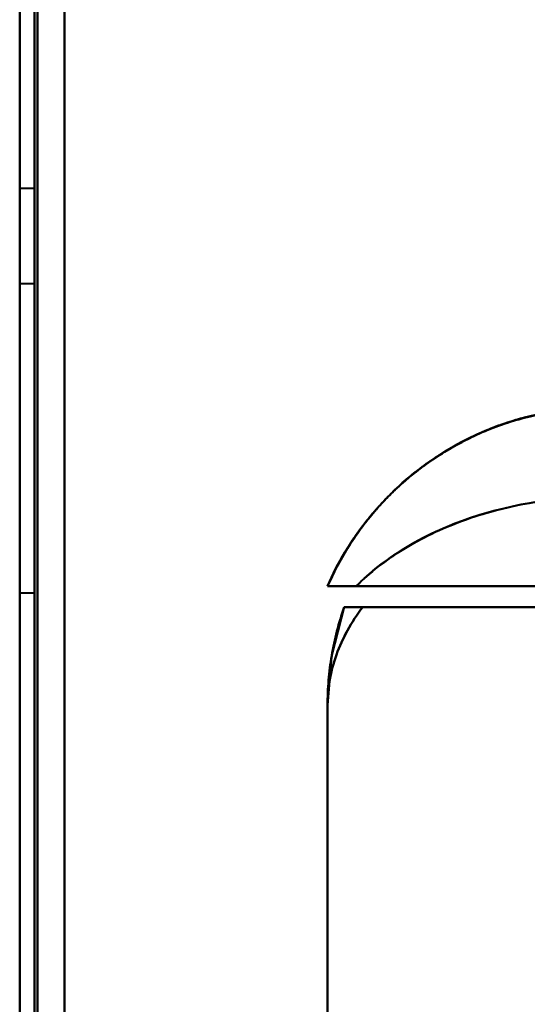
# Model space of a CAD drawing. Header units: millimetres. Extents: x -1110 to 1388, y -120 to 1267.
# Tile 72 of 88: x -370 to -353, y 863 to 896. Entities that reach past the tile are written whole.
import ezdxf

# ---------------------------------------------------------------- set-up
doc = ezdxf.new("R2010")
doc.units = ezdxf.units.MM
doc.layers.add('A-GENM', color=13, linetype='Continuous', lineweight=40)
doc.layers.add('G-IMPT', color=8, linetype='Continuous', lineweight=40)

# ---------------------------------------------------------------- blocks, each defined once
blk = doc.blocks.new('Maintenance r21 - Maintenance r21-755170-Droite')
at = {"layer": 'A-GENM'}
for p, q in [((-370, 0), (-370, 973.372)), ((-370, 973.372), (-370, 0))]:
    blk.add_line(p, q, dxfattribs=at)
blk = doc.blocks.new('NEXA 1000 CALQUES_dwg-755156-Droite')
at = {"layer": 'G-IMPT'}
for p, q in [((-370, 972.772), (-370, 128.972)), ((-370, 972.772), (-370, 128.972)), ((-369.5, 890.243), (-370, 890.243)), ((-369.5, 890.243), (-370, 890.243)), ((-370, 890.243), (-370, 888.643)), ((-370, 890.243), (-370, 888.643)), ((-370, 888.643), (-370, 890.243)), ((-370, 888.643), (-370, 890.243)), ((-369.5, 888.643), (-369.5, 890.243)), ((-369.5, 888.643), (-369.5, 890.243)), ((-369.5, 890.243), (-369.5, 888.643)), ((-369.5, 890.243), (-369.5, 888.643)), ((-370, 888.643), (-370, 887.043)), ((-370, 888.643), (-370, 887.043)), ((-370, 887.043), (-370, 888.643)), ((-370, 887.043), (-370, 888.643)), ((-369.5, 887.043), (-369.5, 888.643)), ((-369.5, 887.043), (-369.5, 888.643)), ((-369.5, 888.643), (-369.5, 887.043)), ((-369.5, 888.643), (-369.5, 887.043)), ((-370, 887.043), (-369.5, 887.043)), ((-370, 887.043), (-369.5, 887.043)), ((-369.5, 876.643), (-370, 876.643)), ((-370, 876.643), (-370, 864.643)), ((-370, 864.643), (-370, 876.643)), ((-369.5, 864.643), (-369.5, 876.643)), ((-369.5, 876.643), (-369.5, 864.643)), ((-348.485, 876.872), (-359.665, 876.872)), ((-359.665, 876.872), (-348.485, 876.872)), ((-359.665, 876.872), (-348.485, 876.872)), ((-348.485, 876.872), (-359.665, 876.872)), ((-358.707, 876.872), (-350.221, 876.872)), ((-350.221, 876.872), (-358.707, 876.872)), ((-350.221, 876.872), (-358.707, 876.872)), ((-358.707, 876.872), (-350.221, 876.872)), ((-358.484, 876.172), (-349.387, 876.172)), ((-349.387, 876.172), (-358.484, 876.172)), ((-358.484, 876.172), (-349.387, 876.172)), ((-349.387, 876.172), (-358.484, 876.172)), ((-359.665, 872.872), (-359.665, 862.572)), ((-370, 864.643), (-370, 852.643)), ((-370, 852.643), (-370, 864.643)), ((-369.5, 852.643), (-369.5, 864.643)), ((-369.5, 864.643), (-369.5, 852.643))]:
    blk.add_line(p, q, dxfattribs=at)
at = {"layer": 'G-IMPT', "flags": 128}
for points in [[(-370, 972.772), (-370, 761.822), (-370, 550.872), (-370, 339.922), (-370, 128.972)], [(-370, 128.972), (-370, 339.922), (-370, 550.872), (-370, 761.822), (-370, 972.772)], [(-370, 128.972), (-370, 339.922), (-370, 550.872), (-370, 761.822), (-370, 972.772)], [(-370, 972.772), (-370, 761.822), (-370, 550.872), (-370, 339.922), (-370, 128.972)], [(-370, 972.772), (-370, 761.822), (-370, 550.872), (-370, 339.922), (-370, 128.972)], [(-370, 972.772), (-370, 761.822), (-370, 550.872), (-370, 339.922), (-370, 128.972)], [(-370, 128.972), (-370, 339.922), (-370, 550.872), (-370, 761.822), (-370, 972.772)], [(-370, 128.972), (-370, 339.922), (-370, 550.872), (-370, 761.822), (-370, 972.772)], [(-369.5, 972.772), (-369.5, 761.822), (-369.5, 550.872), (-369.5, 339.922), (-369.5, 128.972)], [(-369.5, 128.972), (-369.5, 339.922), (-369.5, 550.872), (-369.5, 761.822), (-369.5, 972.772)], [(-369.5, 128.972), (-369.5, 339.922), (-369.5, 550.872), (-369.5, 761.822), (-369.5, 972.772)], [(-369.5, 972.772), (-369.5, 761.822), (-369.5, 550.872), (-369.5, 339.922), (-369.5, 128.972)], [(-369.4, 128.972), (-369.4, 339.922), (-369.4, 550.872), (-369.4, 761.822), (-369.4, 972.772)], [(-369.4, 128.972), (-369.4, 339.922), (-369.4, 550.872), (-369.4, 761.822), (-369.4, 972.772)], [(-369.4, 128.972), (-369.4, 339.922), (-369.4, 550.872), (-369.4, 761.822), (-369.4, 972.772)], [(-369.4, 972.772), (-369.4, 761.822), (-369.4, 550.872), (-369.4, 339.922), (-369.4, 128.972)], [(-369.4, 972.772), (-369.4, 761.822), (-369.4, 550.872), (-369.4, 339.922), (-369.4, 128.972)], [(-369.4, 972.772), (-369.4, 761.822), (-369.4, 550.872), (-369.4, 339.922), (-369.4, 128.972)], [(-369.4, 128.972), (-369.4, 339.922), (-369.4, 550.872), (-369.4, 761.822), (-369.4, 972.772)], [(-369.4, 972.772), (-369.4, 761.822), (-369.4, 550.872), (-369.4, 339.922), (-369.4, 128.972)], [(-369.4, 128.972), (-369.4, 339.922), (-369.4, 550.872), (-369.4, 761.822), (-369.4, 972.772)], [(-369.4, 972.772), (-369.4, 761.822), (-369.4, 550.872), (-369.4, 339.922), (-369.4, 128.972)], [(-369.4, 972.772), (-369.4, 761.822), (-369.4, 550.872), (-369.4, 339.922), (-369.4, 128.972)], [(-369.4, 128.972), (-369.4, 339.922), (-369.4, 550.872), (-369.4, 761.822), (-369.4, 972.772)], [(-368.5, 972.272), (-368.5, 761.572), (-368.5, 550.872), (-368.5, 340.172), (-368.5, 129.472)], [(-368.5, 129.472), (-368.5, 340.172), (-368.5, 550.872), (-368.5, 761.572), (-368.5, 972.272)], [(-368.5, 972.272), (-368.5, 761.572), (-368.5, 550.872), (-368.5, 340.172), (-368.5, 129.472)], [(-368.5, 129.472), (-368.5, 340.172), (-368.5, 550.872), (-368.5, 761.572), (-368.5, 972.272)], [(-368.5, 972.272), (-368.5, 761.572), (-368.5, 550.872), (-368.5, 340.172), (-368.5, 129.472)], [(-368.5, 129.472), (-368.5, 340.172), (-368.5, 550.872), (-368.5, 761.572), (-368.5, 972.272)], [(-368.5, 972.272), (-368.5, 761.572), (-368.5, 550.872), (-368.5, 340.172), (-368.5, 129.472)], [(-368.5, 129.472), (-368.5, 340.172), (-368.5, 550.872), (-368.5, 761.572), (-368.5, 972.272)], [(-368.5, 129.472), (-368.5, 340.172), (-368.5, 550.872), (-368.5, 761.572), (-368.5, 972.272)], [(-368.5, 972.272), (-368.5, 761.572), (-368.5, 550.872), (-368.5, 340.172), (-368.5, 129.472)], [(-368.5, 129.472), (-368.5, 340.172), (-368.5, 550.872), (-368.5, 761.572), (-368.5, 972.272)], [(-368.5, 972.272), (-368.5, 761.572), (-368.5, 550.872), (-368.5, 340.172), (-368.5, 129.472)], [(-368.5, 972.272), (-368.5, 761.572), (-368.5, 550.872), (-368.5, 340.172), (-368.5, 129.472)], [(-368.5, 129.472), (-368.5, 340.172), (-368.5, 550.872), (-368.5, 761.572), (-368.5, 972.272)], [(-368.5, 972.272), (-368.5, 761.572), (-368.5, 550.872), (-368.5, 340.172), (-368.5, 129.472)], [(-368.5, 129.472), (-368.5, 340.172), (-368.5, 550.872), (-368.5, 761.572), (-368.5, 972.272)], [(-359.104, 876.173), (-359.528, 874.516), (-359.665, 872.872)], [(-359.105, 876.172), (-353.579, 876.172), (-348.052, 876.172), (-342.526, 876.172), (-337, 876.172)], [(-337, 876.172), (-342.526, 876.172), (-348.052, 876.172), (-353.579, 876.172), (-359.105, 876.172)], [(-337, 876.172), (-342.526, 876.172), (-348.052, 876.172), (-353.579, 876.172), (-359.105, 876.172)], [(-359.105, 876.172), (-353.579, 876.172), (-348.052, 876.172), (-342.526, 876.172), (-337, 876.172)], [(-359.665, 872.872), (-359.665, 870.297), (-359.665, 867.722), (-359.665, 865.147), (-359.665, 862.572)], [(-359.665, 862.572), (-359.665, 865.147), (-359.665, 867.722), (-359.665, 870.297), (-359.665, 872.872)], [(-359.665, 872.872), (-359.665, 858.122), (-359.665, 843.372), (-359.665, 828.622), (-359.665, 813.872)], [(-359.665, 813.872), (-359.665, 828.622), (-359.665, 843.372), (-359.665, 858.122), (-359.665, 872.872)], [(-359.665, 813.872), (-359.665, 828.622), (-359.665, 843.372), (-359.665, 858.122), (-359.665, 872.872)], [(-359.665, 872.872), (-359.665, 870.297), (-359.665, 867.722), (-359.665, 865.147), (-359.665, 862.572)], [(-359.665, 872.872), (-359.665, 858.122), (-359.665, 843.372), (-359.665, 828.622), (-359.665, 813.872)], [(-359.665, 862.572), (-359.665, 865.147), (-359.665, 867.722), (-359.665, 870.297), (-359.665, 872.872)]]:
    blk.add_lwpolyline(points, dxfattribs=at)
at = {"layer": 'G-IMPT'}
blk.add_arc((-349.665, 872.872), 10, 160.7312, 180, dxfattribs=at)
blk.add_arc((-349.665, 872.872), 10, 160.7312, 180, dxfattribs=at)
blk.add_arc((-349.665, 872.872), 10, 160.7312, 180, dxfattribs=at)
blk.add_arc((-349.665, 872.872), 10, 160.7312, 180, dxfattribs=at)
for points, knots in [([(-359.665, 876.872), (-359.496, 877.269), (-359.204, 877.842), (-358.737, 878.563), (-358.346, 879.081), (-357.923, 879.581), (-357.467, 880.061), (-356.97, 880.517), (-356.423, 880.939), (-355.816, 881.342), (-355.158, 881.728), (-354.455, 882.071), (-353.721, 882.351), (-352.959, 882.563), (-351.901, 882.778), (-351.068, 882.856), (-350.5, 882.872)], [0, 0, 0, 0, 0.125, 0.1875, 0.25, 0.3125, 0.375, 0.4375, 0.5, 0.5625, 0.625, 0.6875, 0.75, 0.8125, 0.875, 1, 1, 1, 1]), ([(-350.5, 882.872), (-351.064, 882.872), (-351.896, 882.801), (-352.957, 882.577), (-353.721, 882.35), (-354.457, 882.067), (-355.158, 881.732), (-355.816, 881.353), (-356.423, 880.94), (-356.971, 880.506), (-357.632, 879.906), (-358.363, 879.097), (-359.108, 878.016), (-359.497, 877.258), (-359.665, 876.872)], [0, 0, 0, 0, 0.125, 0.1875, 0.25, 0.3125, 0.375, 0.4375, 0.5, 0.5625, 0.625, 0.75, 0.875, 1, 1, 1, 1]), ([(-359.665, 876.872), (-359.279, 877.758), (-358.505, 879.001), (-357.151, 880.387), (-355.996, 881.268), (-354.726, 881.974), (-352.915, 882.661), (-351.466, 882.872), (-350.5, 882.872)], [0, 0, 0, 0, 0.25, 0.375, 0.5, 0.625, 0.75, 1, 1, 1, 1]), ([(-359.665, 876.872), (-359.497, 877.258), (-359.109, 878.016), (-358.365, 879.094), (-357.639, 879.899), (-356.981, 880.498), (-356.436, 880.931), (-355.831, 881.344), (-355.175, 881.723), (-354.474, 882.06), (-353.738, 882.345), (-352.971, 882.573), (-351.906, 882.799), (-351.069, 882.872), (-350.5, 882.872)], [0, 0, 0, 0, 0.125, 0.25, 0.375, 0.4375, 0.5, 0.5625, 0.625, 0.6875, 0.75, 0.8125, 0.875, 1, 1, 1, 1]), ([(-350.5, 882.872), (-351.466, 882.872), (-352.915, 882.661), (-354.726, 881.974), (-355.996, 881.268), (-357.151, 880.387), (-358.505, 879.001), (-359.279, 877.758), (-359.665, 876.872)], [0, 0, 0, 0, 0.25, 0.375, 0.5, 0.625, 0.75, 1, 1, 1, 1]), ([(-350.5, 882.872), (-351.073, 882.855), (-351.911, 882.776), (-352.974, 882.559), (-353.738, 882.346), (-354.473, 882.065), (-355.174, 881.72), (-355.831, 881.333), (-356.436, 880.93), (-356.98, 880.509), (-357.474, 880.055), (-357.927, 879.577), (-358.349, 879.078), (-358.738, 878.561), (-359.204, 877.841), (-359.496, 877.269), (-359.665, 876.872)], [0, 0, 0, 0, 0.125, 0.1875, 0.25, 0.3125, 0.375, 0.4375, 0.5, 0.5625, 0.625, 0.6875, 0.75, 0.8125, 0.875, 1, 1, 1, 1]), ([(-358.706, 876.872), (-358.248, 877.333), (-357.172, 878.177), (-354.508, 879.458), (-352.104, 879.872), (-350.5, 879.872)], [0, 0, 0, 0, 0.25, 0.5, 1, 1, 1, 1]), ([(-359.665, 876.872), (-359.664, 876.876), (-359.636, 876.872), (-359.563, 876.871), (-359.519, 876.872), (-359.468, 876.873), (-359.409, 876.873), (-359.343, 876.872), (-359.247, 876.873), (-359.056, 876.873), (-358.854, 876.87), (-358.706, 876.872)], [0, 0, 0, 0, 0.25, 0.3125, 0.375, 0.4375, 0.5, 0.5625, 0.625, 0.75, 1, 1, 1, 1]), ([(-358.706, 876.872), (-358.854, 876.87), (-359.056, 876.873), (-359.247, 876.873), (-359.343, 876.872), (-359.409, 876.873), (-359.468, 876.873), (-359.519, 876.872), (-359.563, 876.871), (-359.636, 876.872), (-359.664, 876.876), (-359.665, 876.872)], [0, 0, 0, 0, 0.25, 0.375, 0.4375, 0.5, 0.5625, 0.625, 0.6875, 0.75, 1, 1, 1, 1]), ([(-358.706, 876.872), (-359.006, 876.872), (-359.361, 876.872), (-359.62, 876.872), (-359.664, 876.872), (-359.665, 876.872)], [0, 0, 0, 0, 0.5, 0.75, 1, 1, 1, 1]), ([(-359.665, 876.872), (-359.664, 876.872), (-359.62, 876.872), (-359.361, 876.872), (-359.006, 876.872), (-358.706, 876.872)], [0, 0, 0, 0, 0.25, 0.5, 1, 1, 1, 1]), ([(-358.484, 876.172), (-358.87, 875.664), (-359.315, 874.86), (-359.615, 873.731), (-359.665, 873.16), (-359.665, 872.872)], [0, 0, 0, 0, 0.5, 0.75, 1, 1, 1, 1]), ([(-359.104, 876.172), (-359.288, 875.643), (-359.499, 874.826), (-359.641, 873.713), (-359.665, 873.153), (-359.665, 872.872)], [0, 0, 0, 0, 0.5, 0.75, 1, 1, 1, 1]), ([(-359.665, 872.872), (-359.665, 873.159), (-359.614, 873.731), (-359.313, 874.859), (-358.87, 875.667), (-358.484, 876.172)], [0, 0, 0, 0, 0.25, 0.5, 1, 1, 1, 1]), ([(-359.105, 876.172), (-359.29, 875.643), (-359.5, 874.826), (-359.642, 873.713), (-359.665, 873.153), (-359.665, 872.872)], [0, 0, 0, 0, 0.5, 0.75, 1, 1, 1, 1]), ([(-358.484, 876.172), (-358.87, 875.667), (-359.313, 874.859), (-359.614, 873.731), (-359.665, 873.159), (-359.665, 872.872)], [0, 0, 0, 0, 0.5, 0.75, 1, 1, 1, 1]), ([(-359.665, 872.872), (-359.665, 873.153), (-359.641, 873.713), (-359.499, 874.826), (-359.288, 875.643), (-359.104, 876.172)], [0, 0, 0, 0, 0.25, 0.5, 1, 1, 1, 1]), ([(-358.484, 876.172), (-358.582, 876.17), (-358.714, 876.172), (-358.854, 876.172), (-358.943, 876.173), (-359.013, 876.172), (-359.082, 876.172), (-359.103, 876.175), (-359.104, 876.172)], [0, 0, 0, 0, 0.25, 0.375, 0.5, 0.625, 0.75, 1, 1, 1, 1]), ([(-359.104, 876.172), (-359.103, 876.175), (-359.082, 876.172), (-359.013, 876.172), (-358.943, 876.173), (-358.854, 876.172), (-358.714, 876.172), (-358.582, 876.17), (-358.484, 876.172)], [0, 0, 0, 0, 0.25, 0.375, 0.5, 0.625, 0.75, 1, 1, 1, 1])]:
    blk.add_open_spline(points, degree=3, knots=knots, dxfattribs=at)
for points in [[(-350.5, 882.872), (-351.466, 882.872), (-353.398, 882.59), (-356.054, 881.357), (-358.248, 879.416), (-359.279, 877.758), (-359.665, 876.872)], [(-359.665, 876.872), (-359.279, 877.758), (-358.248, 879.416), (-356.054, 881.357), (-353.398, 882.59), (-351.466, 882.872), (-350.5, 882.872)], [(-350.5, 879.872), (-351.302, 879.868), (-352.906, 879.733), (-355.174, 879.132), (-357.172, 878.175), (-358.248, 877.341), (-358.707, 876.872)], [(-358.707, 876.872), (-358.248, 877.339), (-357.172, 878.17), (-355.174, 879.132), (-352.906, 879.738), (-351.302, 879.871), (-350.5, 879.872)], [(-350.5, 879.872), (-352.104, 879.872), (-355.311, 879.321), (-357.79, 877.794), (-358.706, 876.872)], [(-359.665, 872.872), (-359.665, 873.153), (-359.642, 873.713), (-359.536, 874.548), (-359.36, 875.371), (-359.197, 875.908), (-359.105, 876.172)], [(-359.665, 872.872), (-359.665, 873.16), (-359.615, 873.731), (-359.39, 874.577), (-359.018, 875.399), (-358.677, 875.918), (-358.484, 876.172)], [(-359.104, 876.172), (-359.102, 876.172), (-358.991, 876.172), (-358.682, 876.172), (-358.484, 876.172)], [(-358.484, 876.172), (-358.682, 876.172), (-358.991, 876.172), (-359.102, 876.172), (-359.104, 876.172)]]:
    blk.add_open_spline(points, degree=3, dxfattribs=at)

msp = doc.modelspace()

# ---------------------------------------------------------------- block references
at = {"layer": 'A-GENM'}
msp.add_blockref('Maintenance r21 - Maintenance r21-755170-Droite', (0, 0), dxfattribs=at)
at = {"layer": 'G-IMPT'}
msp.add_blockref('NEXA 1000 CALQUES_dwg-755156-Droite', (0, 0), dxfattribs=at)

doc.saveas('drawing.dxf')
